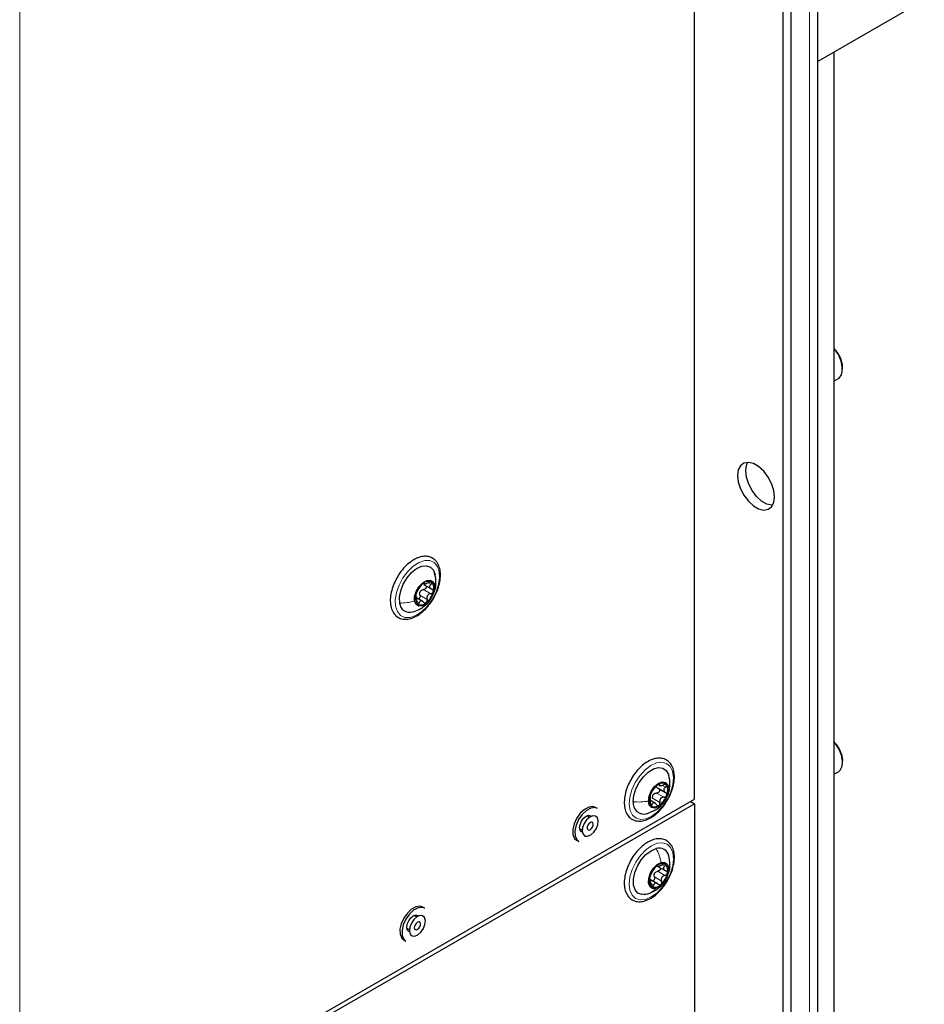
# Paper-space layout 'Blatt4' of a CAD drawing. Header units: millimetres. Extents: x 5 to 418, y 2 to 292.
# Tile 62 of 78: x 165 to 196, y 177 to 211. Entities that reach past the tile are written whole.
import ezdxf

# ---------------------------------------------------------------- set-up
doc = ezdxf.new("R2010")
doc.units = ezdxf.units.MM

psp = doc.layouts.new('Blatt4')

# ---------------------------------------------------------------- linework, layer by layer
at = {"color": 7, "linetype": 'Continuous', "lineweight": 25}
for p, q in [((192.604, 92.813), (192.604, 235.707)), ((188.351, 184.012), (188.351, 213.3)), ((191.392, 213.191), (191.392, 131.252)), ((191.675, 213.028), (191.675, 131.088)), ((196.271, 211.561), (192.604, 209.444)), ((193.159, 209.765), (193.159, 157.996)), ((193.456, 198.831), (193.456, 198.896)), ((193.159, 198.423), (193.311, 198.511)), ((179.431, 191.675), (179.388, 191.843)), ((179.015, 191.454), (179.063, 191.426)), ((179.011, 191.414), (179.285, 191.256)), ((178.995, 190.826), (178.778, 190.952)), ((193.456, 185.277), (193.456, 185.342)), ((193.159, 184.868), (193.311, 184.956)), ((187.078, 184.397), (187.352, 184.239)), ((187.122, 184.501), (187.174, 184.471)), ((165.101, 170.59), (188.351, 184.012)), ((165.101, 170.427), (188.351, 183.848)), ((185.015, 183.688), (184.944, 183.728)), ((187.006, 183.865), (186.855, 183.953)), ((188.21, 183.93), (188.351, 183.848)), ((188.351, 183.848), (188.351, 137.306)), ((184.735, 183.383), (184.643, 183.437)), ((184.393, 183.004), (184.485, 182.95)), ((184.291, 182.597), (184.362, 182.556)), ((187.063, 181.709), (187.101, 181.687)), ((187.086, 181.693), (187.341, 181.546)), ((187.079, 181.097), (186.806, 181.255)), ((186.839, 181.238), (186.809, 181.256)), ((186.622, 180.72), (186.749, 180.747)), ((179.061, 180.25), (178.99, 180.291)), ((178.782, 179.946), (178.689, 180)), ((178.439, 179.567), (178.532, 179.513)), ((178.337, 179.16), (178.408, 179.119))]:
    psp.add_line(p, q, dxfattribs=at)
at = {"color": 7, "linetype": 'Continuous', "lineweight": 18}
for p, q in [((192.311, 235.295), (192.311, 92.408)), ((165.101, 170.59), (165.101, 217.949)), ((179.027, 191.459), (179.04, 191.452)), ((179.188, 191.465), (179.273, 191.416)), ((179.015, 191.234), (179.262, 191.091)), ((178.784, 190.821), (178.865, 190.775)), ((178.892, 191.041), (179.139, 190.898)), ((187.122, 184.526), (187.144, 184.513)), ((187.263, 184.472), (187.351, 184.422)), ((186.911, 184.043), (187.159, 183.9)), ((187.049, 184.22), (187.297, 184.077)), ((186.826, 183.87), (186.892, 183.831)), ((187.24, 181.745), (187.324, 181.696)), ((186.97, 181.327), (187.218, 181.184)), ((187.086, 181.525), (187.333, 181.382)), ((186.855, 181.088), (186.942, 181.038))]:
    psp.add_line(p, q, dxfattribs=at)
at = {"color": 7, "linetype": 'Continuous', "lineweight": 25, "flags": 128}
for points in [[(193.311, 198.511), (193.332, 198.524), (193.418, 198.633)], [(191.109, 194.431), (191.083, 194.653), (191.008, 194.887), (190.889, 195.113), (190.737, 195.314), (190.563, 195.473), (190.382, 195.578), (190.208, 195.619), (190.056, 195.594), (189.937, 195.505), (189.862, 195.358), (189.836, 195.166), (189.862, 194.944), (189.937, 194.71), (190.056, 194.484), (190.208, 194.283), (190.382, 194.123), (190.563, 194.019), (190.737, 193.977), (190.889, 194.002), (191.008, 194.092), (191.083, 194.239), (191.109, 194.431)], [(190.119, 195.329), (190.145, 195.521), (190.187, 195.62)], [(191.038, 194.14), (191.02, 194.141), (190.846, 194.182), (190.665, 194.287), (190.491, 194.446), (190.339, 194.647), (190.22, 194.873), (190.145, 195.107), (190.119, 195.329)], [(178.194, 190.77), (178.186, 190.969), (178.229, 191.193), (178.318, 191.421), (178.447, 191.636), (178.604, 191.819), (178.778, 191.958), (178.955, 192.039), (179.119, 192.057), (179.258, 192.01), (179.36, 191.902), (179.417, 191.741)], [(178.709, 190.839), (178.71, 190.998), (178.764, 191.174), (178.861, 191.34), (178.988, 191.472), (179.125, 191.55), (179.25, 191.56), (179.346, 191.503), (179.397, 191.386)], [(179.397, 191.386), (179.395, 191.227), (179.342, 191.051), (179.244, 190.884), (179.117, 190.753), (178.981, 190.675), (178.855, 190.665), (178.76, 190.722), (178.709, 190.839)], [(193.311, 184.956), (193.374, 185.008), (193.441, 185.142), (193.455, 185.321), (193.416, 185.526)], [(193.421, 185.563), (193.456, 185.371), (193.456, 185.342)], [(186.244, 183.919), (186.265, 184.134), (186.334, 184.363), (186.446, 184.586), (186.593, 184.785), (186.761, 184.945), (186.938, 185.053), (187.11, 185.099), (187.261, 185.081), (187.381, 184.999), (187.458, 184.86), (187.464, 184.841)], [(186.764, 183.942), (186.787, 184.111), (186.86, 184.286), (186.971, 184.442), (187.104, 184.553), (187.239, 184.604), (187.355, 184.587), (187.433, 184.504), (187.464, 184.367)], [(187.464, 184.367), (187.441, 184.199), (187.368, 184.023), (187.256, 183.868), (187.123, 183.756), (186.988, 183.705), (186.873, 183.722), (186.794, 183.806), (186.764, 183.942)], [(184.944, 183.728), (184.852, 183.758), (184.71, 183.739), (184.558, 183.657), (184.413, 183.522)], [(185.015, 183.688), (184.923, 183.717), (184.781, 183.698), (184.629, 183.616), (184.483, 183.481)], [(184.413, 183.522), (184.289, 183.348), (184.202, 183.154), (184.159, 182.961), (184.166, 182.79), (184.222, 182.659), (184.291, 182.597)], [(184.483, 183.481), (184.36, 183.307), (184.272, 183.113), (184.23, 182.92), (184.237, 182.749), (184.293, 182.618), (184.362, 182.556)], [(184.488, 182.874), (184.458, 182.886), (184.409, 182.942), (184.391, 183.032), (184.409, 183.142), (184.458, 183.255), (184.531, 183.354), (184.618, 183.424), (184.704, 183.454), (184.778, 183.44), (184.803, 183.42)], [(184.637, 183.295), (184.552, 183.17), (184.499, 183.032), (184.485, 182.902), (184.513, 182.798), (184.578, 182.738), (184.671, 182.73), (184.778, 182.775), (184.881, 182.867), (184.966, 182.992), (185.019, 183.13), (185.033, 183.261), (185.005, 183.364), (184.94, 183.424), (184.847, 183.432), (184.741, 183.387), (184.637, 183.295)], [(184.712, 183.164), (184.679, 183.116), (184.659, 183.062), (184.653, 183.012), (184.664, 182.972), (184.689, 182.949), (184.725, 182.946), (184.766, 182.963), (184.806, 182.999), (184.839, 183.047), (184.86, 183.1), (184.865, 183.151), (184.854, 183.19), (184.829, 183.214), (184.793, 183.217), (184.752, 183.199), (184.712, 183.164)], [(186.703, 180.734), (186.54, 180.721), (186.404, 180.774), (186.305, 180.886), (186.252, 181.051), (186.249, 181.253), (186.295, 181.478), (186.388, 181.705), (186.52, 181.918), (186.679, 182.099), (186.854, 182.233), (187.03, 182.309)], [(187.022, 180.935), (186.899, 180.935), (186.81, 181.003), (186.767, 181.127), (186.776, 181.29), (186.837, 181.466), (186.94, 181.629), (187.07, 181.754), (187.206, 181.822)], [(187.206, 181.822), (187.328, 181.822), (187.418, 181.754), (187.461, 181.63), (187.451, 181.467), (187.39, 181.291), (187.287, 181.128), (187.158, 181.003), (187.022, 180.935)], [(178.99, 180.291), (178.898, 180.32), (178.756, 180.301), (178.604, 180.22), (178.459, 180.085)], [(179.061, 180.25), (178.969, 180.28), (178.827, 180.261), (178.675, 180.179), (178.529, 180.044)], [(178.459, 180.085), (178.336, 179.911), (178.248, 179.717), (178.205, 179.524), (178.212, 179.353), (178.268, 179.222), (178.337, 179.16)], [(178.529, 180.044), (178.406, 179.87), (178.319, 179.676), (178.276, 179.483), (178.283, 179.312), (178.339, 179.181), (178.408, 179.119)], [(178.534, 179.437), (178.504, 179.449), (178.455, 179.505), (178.438, 179.595), (178.455, 179.705), (178.504, 179.818), (178.577, 179.917), (178.664, 179.987), (178.75, 180.017), (178.824, 180.003), (178.849, 179.983)], [(178.683, 179.858), (178.598, 179.733), (178.545, 179.595), (178.531, 179.465), (178.559, 179.361), (178.625, 179.301), (178.717, 179.293), (178.824, 179.338), (178.927, 179.43), (179.012, 179.555), (179.065, 179.693), (179.079, 179.824), (179.051, 179.927), (178.986, 179.987), (178.893, 179.995), (178.787, 179.95), (178.683, 179.858)], [(178.758, 179.727), (178.725, 179.679), (178.705, 179.625), (178.699, 179.575), (178.71, 179.535), (178.735, 179.512), (178.771, 179.508), (178.812, 179.526), (178.852, 179.562), (178.885, 179.61), (178.906, 179.663), (178.911, 179.713), (178.9, 179.753), (178.875, 179.777), (178.839, 179.78), (178.798, 179.762), (178.758, 179.727)]]:
    psp.add_lwpolyline(points, dxfattribs=at)
at = {"color": 7, "linetype": 'Continuous', "lineweight": 18, "flags": 128}
for points in [[(178.055, 190.659), (178.044, 190.883), (178.085, 191.132), (178.175, 191.389), (178.308, 191.637), (178.475, 191.859), (178.664, 192.041), (178.863, 192.168), (179.058, 192.233), (179.236, 192.232), (179.385, 192.164), (179.494, 192.034), (179.556, 191.851), (179.567, 191.628), (179.526, 191.379), (179.436, 191.122), (179.303, 190.873), (179.136, 190.651), (178.946, 190.47), (178.747, 190.343), (178.552, 190.277), (178.374, 190.278), (178.226, 190.346), (178.117, 190.476), (178.055, 190.659)], [(186.103, 183.833), (186.124, 184.074), (186.195, 184.331), (186.312, 184.585), (186.467, 184.819), (186.649, 185.018), (186.846, 185.167), (187.044, 185.258), (187.23, 185.283), (187.392, 185.241), (187.517, 185.134), (187.598, 184.971), (187.63, 184.762), (187.609, 184.521), (187.538, 184.265), (187.42, 184.011), (187.266, 183.776), (187.083, 183.578), (186.887, 183.428), (186.688, 183.337), (186.502, 183.312), (186.341, 183.354), (186.215, 183.461), (186.134, 183.624), (186.103, 183.833)], [(186.665, 180.555), (186.482, 180.537), (186.324, 180.587), (186.203, 180.701), (186.128, 180.871), (186.103, 181.084), (186.129, 181.328), (186.207, 181.585), (186.329, 181.837), (186.487, 182.068), (186.672, 182.262), (186.87, 182.405), (187.067, 182.488), (187.251, 182.505), (187.409, 182.455), (187.529, 182.342), (187.605, 182.172), (187.63, 181.958), (187.603, 181.715), (187.526, 181.458), (187.404, 181.205), (187.245, 180.974), (187.061, 180.781), (186.863, 180.638), (186.665, 180.555)]]:
    psp.add_lwpolyline(points, dxfattribs=at)
at = {"color": 7, "linetype": 'Continuous', "lineweight": 25}
for centre, radius, start, end in [((192.487, 198.847), 0.971, 2.9191, 46.1498), ((192.506, 198.853), 0.938, 346.4646, 45.867), ((179.463, 190.874), 0.735, 129.6855, 165.2789), ((179.177, 191.271), 0.249, 62.0464, 137.4333), ((179.063, 191.281), 0.312, 338.0243, 42.3445), ((179.132, 191.024), 0.269, 140.8297, 154.1348), ((178.642, 191.351), 0.735, 309.6855, 345.2789), ((178.536, 190.795), 0.344, 184.2384, 287.4771), ((179.042, 190.944), 0.312, 158.0243, 222.3445), ((178.928, 190.954), 0.249, 242.0464, 317.4333), ((192.435, 185.258), 1.031, 17.1901, 45.4048), ((192.293, 185.176), 1.176, 17.2927, 42.5534), ((187.494, 183.935), 0.7, 123.7184, 160.524), ((187.238, 184.363), 0.203, 43.6939, 130.6816), ((187.038, 184.314), 0.396, 334.0689, 28.6028), ((187.19, 183.995), 0.396, 154.0689, 208.6028), ((187.138, 184.012), 0.256, 135.2447, 148.9978), ((186.734, 184.374), 0.7, 303.7184, 340.524), ((186.61, 183.868), 0.37, 172.0036, 286.0134), ((186.99, 183.947), 0.203, 223.6939, 310.6816), ((187.136, 181.988), 0.338, 11.009, 108.2789), ((187.528, 181.139), 0.739, 132.128, 167.5828), ((187.244, 181.508), 0.277, 69.6858, 139.7257), ((187.157, 181.555), 0.28, 340.0162, 49.4045), ((187.07, 181.202), 0.28, 160.0162, 229.4045), ((187.212, 181.319), 0.271, 143.2284, 156.4823), ((186.699, 181.618), 0.739, 312.128, 347.5828), ((186.984, 181.249), 0.277, 249.6858, 319.7257)]:
    psp.add_arc(centre, radius, start, end, dxfattribs=at)
for points, knots in [([(179.413, 191.041), (179.438, 191.089), (179.504, 191.218), (179.568, 191.438), (179.605, 191.684), (179.592, 191.913), (179.53, 192.11), (179.418, 192.263), (179.266, 192.358), (179.092, 192.391), (178.905, 192.367), (178.71, 192.288), (178.513, 192.155), (178.33, 191.974), (178.204, 191.822), (178.153, 191.729), (178.146, 191.716)], [0, 0, 0, 0, 0.046795, 0.126324, 0.206239, 0.286754, 0.367713, 0.447328, 0.523426, 0.597268, 0.671578, 0.748697, 0.827884, 0.907488, 0.986917, 1, 1, 1, 1]), ([(178.146, 191.716), (178.107, 191.651), (178.021, 191.507), (177.931, 191.267), (177.874, 191.017), (177.865, 190.779), (177.905, 190.566), (177.995, 190.391), (178.131, 190.269), (178.297, 190.208), (178.479, 190.207), (178.671, 190.262), (178.826, 190.347), (178.914, 190.414), (178.938, 190.433)], [0, 0, 0, 0, 0.075562, 0.166163, 0.257077, 0.34858, 0.440796, 0.532644, 0.621374, 0.706265, 0.79029, 0.876719, 0.966222, 1, 1, 1, 1]), ([(178.994, 191.44), (178.986, 191.433), (178.971, 191.42), (178.949, 191.397), (178.931, 191.374), (178.922, 191.361), (178.918, 191.355)], [0, 0, 0, 0, 0.249991, 0.499611, 0.749127, 1, 1, 1, 1]), ([(179.04, 191.452), (179.04, 191.455), (179.04, 191.461), (179.031, 191.461), (179.015, 191.455), (179.001, 191.445), (178.994, 191.44)], [0, 0, 0, 0, 0.249852, 0.499902, 0.750115, 1, 1, 1, 1]), ([(179.04, 191.452), (179.04, 191.445), (179.04, 191.436), (179.057, 191.433), (179.076, 191.435), (179.102, 191.441), (179.141, 191.453), (179.172, 191.468), (179.192, 191.478)], [0, 0, 0, 0, 0.249201, 0.374338, 0.498932, 0.624008, 0.74976, 1, 1, 1, 1]), ([(179.294, 191.491), (179.288, 191.494), (179.277, 191.5), (179.25, 191.499), (179.221, 191.492), (179.202, 191.482), (179.192, 191.478)], [0, 0, 0, 0, 0.249857, 0.499466, 0.749011, 1, 1, 1, 1]), ([(179.273, 191.416), (179.28, 191.423), (179.293, 191.436), (179.304, 191.458), (179.306, 191.478), (179.298, 191.487), (179.294, 191.491)], [0, 0, 0, 0, 0.249807, 0.500055, 0.750309, 1, 1, 1, 1]), ([(179.365, 191.129), (179.381, 191.158), (179.433, 191.254), (179.452, 191.445), (179.438, 191.597), (179.431, 191.675)], [0, 0, 0, 0, 0.180177, 0.576731, 1, 1, 1, 1]), ([(178.795, 191.162), (178.792, 191.156), (178.785, 191.145), (178.773, 191.12), (178.761, 191.091), (178.755, 191.071), (178.752, 191.061)], [0, 0, 0, 0, 0.249815, 0.499908, 0.75012, 1, 1, 1, 1]), ([(178.795, 191.162), (178.802, 191.174), (178.814, 191.193), (178.834, 191.228), (178.852, 191.257), (178.87, 191.285), (178.895, 191.32), (178.909, 191.341), (178.918, 191.355)], [0, 0, 0, 0, 0.2491995, 0.3743362, 0.4989302, 0.6240074, 0.7497593, 1, 1, 1, 1]), ([(178.892, 191.041), (178.887, 191.057), (178.879, 191.091), (178.886, 191.125), (178.89, 191.142)], [0, 0, 0, 0, 0.501552, 1, 1, 1, 1]), ([(178.923, 191.194), (178.937, 191.205), (178.965, 191.225), (178.998, 191.231), (179.015, 191.234)], [0, 0, 0, 0, 0.498457, 1, 1, 1, 1]), ([(179.092, 191.367), (179.094, 191.365), (179.103, 191.357), (179.109, 191.336), (179.107, 191.307), (179.094, 191.279), (179.072, 191.255), (179.045, 191.239), (179.025, 191.235), (179.015, 191.234)], [0, 0, 0, 0, 0.051004, 0.20885, 0.366576, 0.524426, 0.683107, 0.841232, 1, 1, 1, 1]), ([(179.262, 191.091), (179.241, 191.086), (179.208, 191.08), (179.172, 191.054), (179.149, 191.029), (179.135, 190.998), (179.127, 190.953), (179.134, 190.92), (179.139, 190.898)], [0, 0, 0, 0, 0.249199, 0.374336, 0.49893, 0.624007, 0.749759, 1, 1, 1, 1]), ([(179.273, 191.416), (179.259, 191.401), (179.237, 191.379), (179.226, 191.346), (179.225, 191.321), (179.234, 191.297), (179.257, 191.269), (179.285, 191.257), (179.303, 191.249)], [0, 0, 0, 0, 0.249168, 0.374303, 0.498903, 0.623987, 0.749746, 1, 1, 1, 1]), ([(179.262, 191.091), (179.272, 191.093), (179.292, 191.096), (179.32, 191.112), (179.342, 191.136), (179.349, 191.154), (179.353, 191.164)], [0, 0, 0, 0, 0.2498147, 0.4999078, 0.7501201, 1, 1, 1, 1]), ([(179.353, 191.164), (179.354, 191.174), (179.357, 191.193), (179.347, 191.218), (179.329, 191.239), (179.312, 191.246), (179.303, 191.249)], [0, 0, 0, 0, 0.250033, 0.499632, 0.749228, 1, 1, 1, 1]), ([(178.637, 190.466), (178.714, 190.491), (178.849, 190.534), (179.052, 190.665), (179.202, 190.785), (179.252, 190.896), (179.261, 190.914)], [0, 0, 0, 0, 0.304418, 0.537529, 0.922827, 1, 1, 1, 1]), ([(178.752, 191.061), (178.75, 191.052), (178.746, 191.033), (178.745, 191.014), (178.748, 191.003), (178.752, 191.003), (178.754, 191.003)], [0, 0, 0, 0, 0.250033, 0.499632, 0.749228, 1, 1, 1, 1]), ([(178.784, 190.837), (178.784, 190.86), (178.784, 190.894), (178.78, 190.936), (178.776, 190.964), (178.771, 190.985), (178.765, 191.004), (178.758, 191.004), (178.754, 191.003)], [0, 0, 0, 0, 0.249168, 0.374303, 0.498903, 0.623987, 0.749746, 1, 1, 1, 1]), ([(178.784, 190.837), (178.784, 190.826), (178.783, 190.805), (178.788, 190.775), (178.797, 190.748), (178.807, 190.739), (178.811, 190.734)], [0, 0, 0, 0, 0.249807, 0.500055, 0.750309, 1, 1, 1, 1]), ([(178.811, 190.734), (178.816, 190.731), (178.827, 190.726), (178.842, 190.733), (178.856, 190.75), (178.862, 190.767), (178.865, 190.775)], [0, 0, 0, 0, 0.249857, 0.499466, 0.749011, 1, 1, 1, 1]), ([(178.892, 191.041), (178.894, 191.031), (178.899, 191.01), (178.896, 190.979), (178.884, 190.949), (178.865, 190.927), (178.848, 190.916), (178.84, 190.916), (178.839, 190.916)], [0, 0, 0, 0, 0.199224, 0.39692, 0.595541, 0.793994, 0.992601, 1, 1, 1, 1]), ([(179.017, 190.801), (179.003, 190.816), (178.982, 190.837), (178.949, 190.849), (178.925, 190.85), (178.904, 190.841), (178.881, 190.82), (178.871, 190.793), (178.865, 190.775)], [0, 0, 0, 0, 0.249201, 0.374338, 0.498932, 0.624008, 0.74976, 1, 1, 1, 1]), ([(178.938, 190.433), (178.971, 190.461), (179.069, 190.542), (179.217, 190.711), (179.344, 190.892), (179.398, 191.008), (179.413, 191.041)], [0, 0, 0, 0, 0.179934, 0.520394, 0.860479, 1, 1, 1, 1]), ([(179.017, 190.801), (179.024, 190.794), (179.037, 190.781), (179.062, 190.771), (179.088, 190.771), (179.104, 190.78), (179.111, 190.785)], [0, 0, 0, 0, 0.249852, 0.499902, 0.750115, 1, 1, 1, 1]), ([(179.111, 190.785), (179.118, 190.792), (179.132, 190.806), (179.143, 190.836), (179.146, 190.868), (179.142, 190.888), (179.139, 190.898)], [0, 0, 0, 0, 0.249991, 0.499611, 0.749127, 1, 1, 1, 1]), ([(187.387, 183.927), (187.416, 183.972), (187.493, 184.095), (187.581, 184.313), (187.648, 184.564), (187.667, 184.806), (187.638, 185.025), (187.559, 185.209), (187.432, 185.344), (187.27, 185.418), (187.091, 185.432), (186.901, 185.389), (186.705, 185.291), (186.51, 185.142), (186.333, 184.948), (186.215, 184.791), (186.17, 184.7), (186.165, 184.689)], [0, 0, 0, 0, 0.043232, 0.117031, 0.191044, 0.265492, 0.340527, 0.415607, 0.488641, 0.558333, 0.626771, 0.696621, 0.76912, 0.843007, 0.916948, 0.990727, 1, 1, 1, 1]), ([(186.165, 184.689), (186.127, 184.619), (186.046, 184.468), (185.968, 184.225), (185.927, 183.977), (185.934, 183.746), (185.991, 183.545), (186.097, 183.386), (186.245, 183.284), (186.418, 183.244), (186.603, 183.262), (186.756, 183.318), (186.844, 183.369), (186.868, 183.383)], [0, 0, 0, 0, 0.08669, 0.186044, 0.285845, 0.386374, 0.487568, 0.587415, 0.683037, 0.775406, 0.867995, 0.963964, 1, 1, 1, 1]), ([(187.507, 184.565), (187.504, 184.61), (187.499, 184.705), (187.475, 184.797), (187.463, 184.845)], [0, 0, 0, 0, 0.4744792, 1, 1, 1, 1]), ([(186.705, 183.51), (186.811, 183.548), (186.998, 183.614), (187.198, 183.781), (187.333, 183.946), (187.43, 184.123), (187.498, 184.335), (187.504, 184.486), (187.507, 184.565)], [0, 0, 0, 0, 0.235937, 0.412379, 0.538563, 0.68225, 0.834745, 1, 1, 1, 1]), ([(186.882, 184.26), (186.89, 184.27), (186.901, 184.284), (186.923, 184.315), (186.942, 184.34), (186.963, 184.367), (186.992, 184.402), (187.009, 184.423), (187.02, 184.438)], [0, 0, 0, 0, 0.249199, 0.374336, 0.49893, 0.624007, 0.749759, 1, 1, 1, 1]), ([(187.105, 184.517), (187.097, 184.512), (187.082, 184.502), (187.058, 184.48), (187.036, 184.458), (187.026, 184.444), (187.02, 184.438)], [0, 0, 0, 0, 0.249991, 0.499611, 0.749127, 1, 1, 1, 1]), ([(187.108, 184.38), (187.095, 184.388), (187.068, 184.404), (187.055, 184.429), (187.049, 184.442)], [0, 0, 0, 0, 0.50155, 1, 1, 1, 1]), ([(187.108, 184.38), (187.116, 184.375), (187.132, 184.365), (187.147, 184.342), (187.153, 184.314), (187.148, 184.284), (187.132, 184.256), (187.108, 184.235), (187.079, 184.222), (187.059, 184.221), (187.049, 184.22)], [0, 0, 0, 0, 0.125193, 0.249438, 0.374279, 0.499024, 0.623869, 0.749369, 0.87443, 1, 1, 1, 1]), ([(187.144, 184.513), (187.145, 184.517), (187.147, 184.525), (187.141, 184.53), (187.127, 184.529), (187.112, 184.521), (187.105, 184.517)], [0, 0, 0, 0, 0.249852, 0.499902, 0.750115, 1, 1, 1, 1]), ([(187.144, 184.513), (187.142, 184.504), (187.14, 184.492), (187.153, 184.483), (187.17, 184.479), (187.195, 184.481), (187.234, 184.487), (187.265, 184.498), (187.287, 184.506)], [0, 0, 0, 0, 0.249201, 0.374338, 0.498932, 0.624008, 0.74976, 1, 1, 1, 1]), ([(187.385, 184.503), (187.38, 184.508), (187.37, 184.517), (187.345, 184.52), (187.316, 184.517), (187.297, 184.51), (187.287, 184.506)], [0, 0, 0, 0, 0.249857, 0.499466, 0.749011, 1, 1, 1, 1]), ([(187.351, 184.422), (187.335, 184.407), (187.311, 184.386), (187.294, 184.351), (187.29, 184.324), (187.295, 184.297), (187.314, 184.264), (187.339, 184.248), (187.356, 184.237)], [0, 0, 0, 0, 0.249168, 0.374303, 0.498903, 0.623987, 0.749746, 1, 1, 1, 1]), ([(187.351, 184.422), (187.359, 184.428), (187.374, 184.441), (187.388, 184.464), (187.394, 184.486), (187.388, 184.498), (187.385, 184.503)], [0, 0, 0, 0, 0.249807, 0.500055, 0.750309, 1, 1, 1, 1]), ([(186.834, 184.168), (186.831, 184.159), (186.824, 184.14), (186.82, 184.118), (186.82, 184.104), (186.822, 184.102), (186.823, 184.1)], [0, 0, 0, 0, 0.250033, 0.499632, 0.749228, 1, 1, 1, 1]), ([(186.828, 183.916), (186.83, 183.938), (186.833, 183.972), (186.834, 184.016), (186.833, 184.046), (186.832, 184.07), (186.83, 184.094), (186.826, 184.098), (186.823, 184.1)], [0, 0, 0, 0, 0.249168, 0.374303, 0.498903, 0.623987, 0.749746, 1, 1, 1, 1]), ([(186.882, 184.26), (186.879, 184.256), (186.873, 184.247), (186.86, 184.225), (186.846, 184.198), (186.838, 184.178), (186.834, 184.168)], [0, 0, 0, 0, 0.249815, 0.499908, 0.75012, 1, 1, 1, 1]), ([(186.911, 184.043), (186.909, 184.06), (186.903, 184.094), (186.914, 184.127), (186.919, 184.144)], [0, 0, 0, 0, 0.501552, 1, 1, 1, 1]), ([(186.957, 184.192), (186.971, 184.201), (187, 184.218), (187.033, 184.219), (187.049, 184.22)], [0, 0, 0, 0, 0.498457, 1, 1, 1, 1]), ([(187.297, 184.077), (187.275, 184.076), (187.243, 184.073), (187.205, 184.052), (187.181, 184.029), (187.164, 184), (187.152, 183.956), (187.156, 183.922), (187.159, 183.9)], [0, 0, 0, 0, 0.249199, 0.374336, 0.49893, 0.624007, 0.749759, 1, 1, 1, 1]), ([(187.297, 184.077), (187.307, 184.078), (187.326, 184.079), (187.355, 184.092), (187.38, 184.113), (187.389, 184.132), (187.393, 184.141)], [0, 0, 0, 0, 0.249815, 0.499908, 0.75012, 1, 1, 1, 1]), ([(187.393, 184.141), (187.396, 184.151), (187.401, 184.171), (187.394, 184.199), (187.379, 184.222), (187.364, 184.232), (187.356, 184.237)], [0, 0, 0, 0, 0.250033, 0.499632, 0.749228, 1, 1, 1, 1]), ([(186.828, 183.916), (186.827, 183.906), (186.825, 183.885), (186.826, 183.853), (186.832, 183.824), (186.839, 183.812), (186.842, 183.806)], [0, 0, 0, 0, 0.249807, 0.500055, 0.750309, 1, 1, 1, 1]), ([(186.842, 183.806), (186.847, 183.802), (186.855, 183.794), (186.869, 183.797), (186.883, 183.809), (186.889, 183.824), (186.892, 183.831)], [0, 0, 0, 0, 0.249857, 0.499466, 0.749011, 1, 1, 1, 1]), ([(186.868, 183.383), (186.903, 183.406), (187.004, 183.472), (187.162, 183.618), (187.304, 183.783), (187.368, 183.895), (187.387, 183.927)], [0, 0, 0, 0, 0.180128, 0.520228, 0.859752, 1, 1, 1, 1]), ([(187.035, 183.824), (187.023, 183.841), (187.004, 183.866), (186.975, 183.884), (186.953, 183.89), (186.933, 183.886), (186.91, 183.871), (186.9, 183.847), (186.892, 183.831)], [0, 0, 0, 0, 0.249201, 0.374338, 0.498932, 0.624008, 0.74976, 1, 1, 1, 1]), ([(187.035, 183.824), (187.04, 183.817), (187.052, 183.801), (187.074, 183.787), (187.099, 183.782), (187.114, 183.789), (187.122, 183.792)], [0, 0, 0, 0, 0.249852, 0.499902, 0.750115, 1, 1, 1, 1]), ([(187.122, 183.792), (187.129, 183.798), (187.143, 183.809), (187.157, 183.837), (187.163, 183.868), (187.16, 183.889), (187.159, 183.9)], [0, 0, 0, 0, 0.249991, 0.499611, 0.749127, 1, 1, 1, 1]), ([(187.63, 181.735), (187.638, 181.779), (187.661, 181.905), (187.663, 182.103), (187.618, 182.313), (187.523, 182.482), (187.383, 182.599), (187.215, 182.653), (187.032, 182.648), (186.839, 182.587), (186.642, 182.472), (186.451, 182.308), (186.28, 182.102), (186.169, 181.94), (186.129, 181.848), (186.124, 181.838)], [0, 0, 0, 0, 0.046104, 0.134069, 0.222809, 0.310957, 0.395851, 0.477259, 0.55816, 0.641625, 0.727918, 0.815247, 0.902437, 0.989468, 1, 1, 1, 1]), ([(187.417, 181.368), (187.438, 181.411), (187.495, 181.53), (187.519, 181.774), (187.484, 181.96), (187.465, 182.063)], [0, 0, 0, 0, 0.200968, 0.553834, 1, 1, 1, 1]), ([(186.124, 181.838), (186.09, 181.766), (186.015, 181.612), (185.95, 181.368), (185.924, 181.125), (185.947, 180.902), (186.02, 180.713), (186.141, 180.571), (186.299, 180.488), (186.476, 180.467), (186.665, 180.503), (186.861, 180.594), (187.056, 180.737), (187.237, 180.926), (187.371, 181.103), (187.429, 181.218), (187.446, 181.253)], [0, 0, 0, 0, 0.066877, 0.143157, 0.219856, 0.297153, 0.374666, 0.450387, 0.522631, 0.59327, 0.664964, 0.73942, 0.815517, 0.891785, 0.96788, 1, 1, 1, 1]), ([(186.846, 181.403), (186.853, 181.416), (186.865, 181.437), (186.884, 181.474), (186.901, 181.503), (186.918, 181.532), (186.941, 181.568), (186.953, 181.588), (186.961, 181.601)], [0, 0, 0, 0, 0.249201, 0.374338, 0.498932, 0.624008, 0.74976, 1, 1, 1, 1]), ([(187.033, 181.687), (187.025, 181.68), (187.011, 181.666), (186.99, 181.642), (186.972, 181.619), (186.965, 181.607), (186.961, 181.601)], [0, 0, 0, 0, 0.249857, 0.499466, 0.749011, 1, 1, 1, 1]), ([(187.081, 181.706), (187.081, 181.709), (187.08, 181.714), (187.07, 181.713), (187.054, 181.705), (187.04, 181.693), (187.033, 181.687)], [0, 0, 0, 0, 0.249807, 0.500055, 0.750309, 1, 1, 1, 1]), ([(187.081, 181.706), (187.082, 181.701), (187.084, 181.694), (187.102, 181.694), (187.121, 181.698), (187.147, 181.706), (187.187, 181.721), (187.217, 181.737), (187.237, 181.747)], [0, 0, 0, 0, 0.249168, 0.374303, 0.498903, 0.623987, 0.749746, 1, 1, 1, 1]), ([(187.166, 181.647), (187.169, 181.641), (187.176, 181.628), (187.175, 181.602), (187.164, 181.574), (187.143, 181.55), (187.116, 181.532), (187.096, 181.528), (187.086, 181.525)], [0, 0, 0, 0, 0.125221, 0.299621, 0.474155, 0.64961, 0.824451, 1, 1, 1, 1]), ([(187.34, 181.768), (187.334, 181.77), (187.321, 181.775), (187.294, 181.772), (187.265, 181.762), (187.246, 181.752), (187.237, 181.747)], [0, 0, 0, 0, 0.250033, 0.499632, 0.749228, 1, 1, 1, 1]), ([(187.324, 181.696), (187.311, 181.682), (187.291, 181.66), (187.281, 181.627), (187.282, 181.603), (187.293, 181.581), (187.318, 181.556), (187.347, 181.546), (187.366, 181.539)], [0, 0, 0, 0, 0.249199, 0.374336, 0.49893, 0.624007, 0.749759, 1, 1, 1, 1]), ([(187.324, 181.696), (187.331, 181.703), (187.343, 181.716), (187.352, 181.737), (187.353, 181.756), (187.344, 181.764), (187.34, 181.768)], [0, 0, 0, 0, 0.249815, 0.499908, 0.75012, 1, 1, 1, 1]), ([(187.446, 181.253), (187.471, 181.299), (187.541, 181.425), (187.597, 181.591), (187.623, 181.704), (187.63, 181.735)], [0, 0, 0, 0, 0.295521, 0.808037, 1, 1, 1, 1]), ([(186.807, 181.298), (186.805, 181.289), (186.802, 181.271), (186.803, 181.253), (186.807, 181.243), (186.811, 181.245), (186.813, 181.246)], [0, 0, 0, 0, 0.249991, 0.499611, 0.749127, 1, 1, 1, 1]), ([(186.846, 181.403), (186.843, 181.396), (186.836, 181.384), (186.825, 181.358), (186.814, 181.327), (186.809, 181.308), (186.807, 181.298)], [0, 0, 0, 0, 0.249852, 0.499902, 0.750115, 1, 1, 1, 1]), ([(186.855, 181.089), (186.854, 181.112), (186.853, 181.146), (186.847, 181.187), (186.841, 181.214), (186.834, 181.233), (186.826, 181.25), (186.818, 181.247), (186.813, 181.246)], [0, 0, 0, 0, 0.249199, 0.374336, 0.49893, 0.624007, 0.749759, 1, 1, 1, 1]), ([(186.97, 181.327), (186.973, 181.317), (186.979, 181.297), (186.977, 181.265), (186.967, 181.235), (186.948, 181.212), (186.927, 181.198), (186.912, 181.197), (186.906, 181.197)], [0, 0, 0, 0, 0.1770716, 0.3527857, 0.5293226, 0.7057108, 0.8822357, 1, 1, 1, 1]), ([(186.97, 181.327), (186.965, 181.343), (186.955, 181.376), (186.961, 181.41), (186.964, 181.427)], [0, 0, 0, 0, 0.501552, 1, 1, 1, 1]), ([(186.995, 181.481), (187.009, 181.492), (187.036, 181.514), (187.069, 181.522), (187.086, 181.525)], [0, 0, 0, 0, 0.498457, 1, 1, 1, 1]), ([(187.333, 181.382), (187.312, 181.377), (187.279, 181.369), (187.244, 181.341), (187.222, 181.314), (187.21, 181.283), (187.203, 181.238), (187.212, 181.206), (187.218, 181.184)], [0, 0, 0, 0, 0.249201, 0.374338, 0.498932, 0.624008, 0.74976, 1, 1, 1, 1]), ([(187.333, 181.382), (187.343, 181.385), (187.363, 181.389), (187.39, 181.407), (187.412, 181.431), (187.418, 181.45), (187.421, 181.459)], [0, 0, 0, 0, 0.249852, 0.499902, 0.750115, 1, 1, 1, 1]), ([(187.421, 181.459), (187.422, 181.469), (187.423, 181.487), (187.412, 181.512), (187.392, 181.53), (187.374, 181.536), (187.366, 181.539)], [0, 0, 0, 0, 0.249991, 0.499611, 0.749127, 1, 1, 1, 1]), ([(186.749, 180.747), (186.842, 180.783), (186.999, 180.843), (187.193, 181.003), (187.316, 181.127), (187.354, 181.22), (187.36, 181.237)], [0, 0, 0, 0, 0.371652, 0.622951, 0.933557, 1, 1, 1, 1]), ([(186.855, 181.089), (186.855, 181.078), (186.856, 181.057), (186.862, 181.027), (186.873, 181.002), (186.883, 180.994), (186.888, 180.989)], [0, 0, 0, 0, 0.2498147, 0.4999078, 0.7501201, 1, 1, 1, 1]), ([(186.888, 180.989), (186.893, 180.987), (186.904, 180.984), (186.92, 180.993), (186.934, 181.011), (186.939, 181.029), (186.942, 181.038)], [0, 0, 0, 0, 0.250033, 0.499632, 0.749228, 1, 1, 1, 1]), ([(187.098, 181.079), (187.083, 181.092), (187.06, 181.112), (187.026, 181.121), (187.002, 181.12), (186.98, 181.109), (186.957, 181.085), (186.948, 181.056), (186.942, 181.038)], [0, 0, 0, 0, 0.249168, 0.374303, 0.498903, 0.623987, 0.749746, 1, 1, 1, 1]), ([(187.098, 181.079), (187.105, 181.072), (187.119, 181.06), (187.145, 181.052), (187.171, 181.054), (187.187, 181.065), (187.195, 181.07)], [0, 0, 0, 0, 0.249807, 0.500055, 0.750309, 1, 1, 1, 1]), ([(187.195, 181.07), (187.201, 181.077), (187.215, 181.092), (187.225, 181.122), (187.227, 181.154), (187.221, 181.174), (187.218, 181.184)], [0, 0, 0, 0, 0.249857, 0.499466, 0.749011, 1, 1, 1, 1])]:
    psp.add_open_spline(points, degree=3, knots=knots, dxfattribs=at)
at = {"color": 7, "linetype": 'Continuous', "lineweight": 18}
for points, knots in [([(179.424, 191.674), (179.431, 191.638), (179.447, 191.544), (179.416, 191.446), (179.397, 191.386)], [0, 0, 0, 0, 0.381938, 1, 1, 1, 1]), ([(187.501, 184.565), (187.503, 184.55), (187.513, 184.484), (187.485, 184.419), (187.464, 184.367)], [0, 0, 0, 0, 0.219952, 1, 1, 1, 1])]:
    psp.add_open_spline(points, degree=3, knots=knots, dxfattribs=at)
for points in [[(178.194, 190.77), (178.28, 190.771), (178.454, 190.774), (178.624, 190.818), (178.709, 190.839)], [(186.244, 183.919), (186.332, 183.914), (186.506, 183.904), (186.678, 183.929), (186.764, 183.942)], [(187.03, 182.309), (187.069, 182.232), (187.147, 182.079), (187.186, 181.907), (187.206, 181.822)], [(186.703, 180.734), (186.762, 180.754), (186.88, 180.794), (186.974, 180.888), (187.022, 180.935)]]:
    psp.add_open_spline(points, degree=3, dxfattribs=at)

doc.saveas('drawing.dxf')
